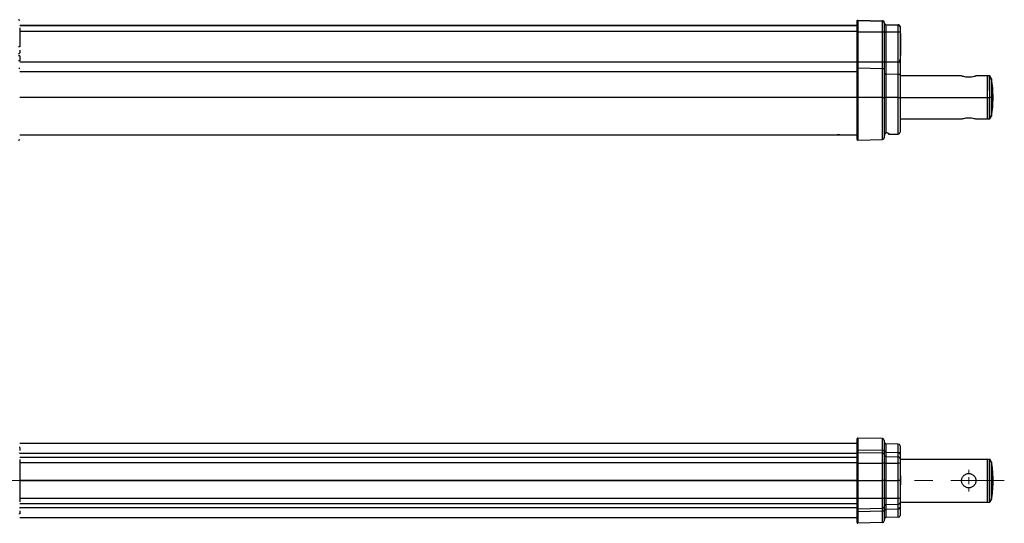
# Model space of a CAD drawing. Header units: millimetres. Extents: x 5 to 597, y 5 to 415.
# Tile 114 of 131: x 331 to 468, y 254 to 325. Entities that reach past the tile are written whole.
import ezdxf

# ---------------------------------------------------------------- set-up
doc = ezdxf.new("R2010")
doc.units = ezdxf.units.MM
doc.linetypes.add('CENTERX2', pattern=[20.32, 12.7, -2.54, 2.54, -2.54])

# ---------------------------------------------------------------- blocks, each defined once
blk = doc.blocks.new('SW_CENTERMARKSYMBOL_6')
at = {"color": 0, "linetype": 'Continuous', "lineweight": 18}
for p, q in [((0, 1), (0, 1.5)), ((-1, 0), (-1.5, 0)), ((0, 0), (-0.5, 0)), ((0, 0), (0, 0.5)), ((0, 0), (0, -0.5)), ((0, 0), (0.5, 0)), ((1, 0), (1.5, 0)), ((0, -1), (0, -1.5))]:
    blk.add_line(p, q, dxfattribs=at)

msp = doc.modelspace()

# ---------------------------------------------------------------- linework, layer by layer
at = {"color": 7, "linetype": 'Continuous', "lineweight": 25}
for p, q in [((447.8896, 323.9256), (330.8896, 323.9256)), ((330.8896, 323.6052), (330.8896, 320.9421)), ((447.8896, 324.4959), (447.8896, 324.5598)), ((447.8896, 323.042), (447.8896, 324.4959)), ((447.9896, 324.6598), (447.9896, 324.5959)), ((447.9922, 324.6598), (447.9922, 324.5959)), ((447.9922, 324.6598), (451.4558, 324.5691)), ((447.9922, 324.5959), (447.9922, 323.042)), ((447.9922, 324.5959), (451.4558, 324.5052)), ((451.4558, 324.5052), (451.4558, 324.5691)), ((451.4558, 323.042), (451.4558, 324.5052)), ((451.6896, 324.3291), (451.6896, 324.2654)), ((451.6896, 324.2654), (451.6896, 323.042)), ((451.9233, 324.0566), (451.9233, 323.9931)), ((451.9233, 324.0566), (453.6461, 324.0115)), ((451.9233, 323.9931), (451.9233, 323.042)), ((451.9233, 323.9931), (453.6461, 323.948)), ((453.6461, 323.948), (453.6461, 324.0115)), ((453.6461, 323.042), (453.6461, 323.948)), ((453.8896, 323.7615), (453.8896, 323.6982)), ((453.8896, 323.6982), (453.8896, 323.042)), ((453.9496, 323.5644), (453.8896, 323.5644)), ((453.9496, 323.3853), (453.8896, 323.3853)), ((453.9496, 323.4203), (453.9496, 323.5644)), ((447.9896, 323.042), (447.8896, 323.042)), ((447.8896, 318.846), (447.8896, 323.042)), ((447.9896, 323.042), (447.9896, 318.846)), ((447.9922, 323.042), (447.9896, 323.042)), ((447.9922, 323.042), (447.9922, 318.846)), ((447.9922, 323.042), (451.4558, 323.042)), ((451.4558, 318.846), (451.4558, 323.042)), ((451.4558, 323.042), (451.6896, 323.042)), ((451.6896, 323.042), (451.6896, 318.846)), ((451.6896, 323.042), (451.9233, 323.042)), ((451.9233, 323.042), (451.9233, 318.846)), ((451.9233, 323.042), (453.6461, 323.042)), ((453.6461, 318.846), (453.6461, 323.042)), ((453.6461, 323.042), (453.8896, 323.042)), ((453.9496, 323.1192), (453.8896, 323.1192)), ((453.8896, 323.042), (453.8896, 319.2359)), ((453.9496, 322.8571), (453.8896, 322.8571)), ((453.9496, 322.816), (453.8896, 322.816)), ((453.9496, 322.676), (453.8896, 322.676)), ((453.9496, 322.637), (453.8896, 322.637)), ((453.9496, 322.1486), (453.8896, 322.1486)), ((453.9496, 322.816), (453.9496, 322.8221)), ((453.9496, 322.816), (453.9496, 322.676)), ((453.9496, 322.637), (453.9496, 322.1486)), ((453.9496, 322.1486), (453.9496, 320.7435)), ((330.8896, 320.9421), (330.7323, 320.9421)), ((453.9496, 320.7435), (453.8896, 320.7435)), ((453.9496, 320.7435), (453.9496, 320.255)), ((330.8896, 319.6599), (330.7323, 319.6599)), ((330.8896, 320.484), (330.8896, 320.4689)), ((330.8896, 320.4689), (330.8896, 320.1213)), ((330.8896, 320.1213), (330.8896, 320.1197)), ((330.8896, 319.6599), (330.8896, 318.986)), ((453.8854, 319.1617), (453.8896, 319.2359)), ((453.9496, 320.255), (453.8896, 320.255)), ((453.9496, 320.216), (453.8896, 320.216)), ((453.9496, 320.076), (453.8896, 320.076)), ((453.9496, 319.746), (453.8896, 319.746)), ((453.8896, 319.239), (453.8896, 318.926)), ((453.9496, 320.255), (453.9496, 320.216)), ((453.9496, 320.216), (453.9496, 320.076)), ((453.9496, 320.076), (453.9496, 319.746)), ((330.8896, 318.986), (330.7323, 318.986)), ((447.9896, 318.846), (447.8896, 318.846)), ((447.8896, 317.9153), (447.8896, 318.846)), ((447.8896, 313.866), (447.8896, 317.9153)), ((447.9922, 318.846), (447.9896, 318.846)), ((447.9896, 317.9845), (447.9896, 318.846)), ((447.9922, 318.846), (447.9922, 317.9845)), ((447.9922, 318.846), (451.4558, 318.846)), ((447.9922, 317.9845), (447.9922, 313.866)), ((447.9922, 317.9845), (451.4558, 317.9218)), ((451.4558, 317.9218), (451.4558, 318.846)), ((451.4558, 318.846), (451.6896, 318.846)), ((451.4558, 313.866), (451.4558, 317.9218)), ((451.6896, 318.846), (451.6896, 317.7558)), ((451.6896, 318.846), (451.9233, 318.846)), ((451.9233, 318.846), (451.9233, 317.1597)), ((451.9233, 318.846), (453.6461, 318.846)), ((453.6461, 317.1309), (453.6461, 318.846)), ((453.6461, 318.846), (453.8767, 318.846)), ((453.8896, 318.926), (453.8896, 318.6388)), ((453.8896, 318.6388), (453.8896, 316.9711)), ((451.6896, 317.7558), (451.6896, 313.866)), ((451.9233, 317.1597), (451.9233, 313.866)), ((451.9233, 317.1597), (453.6461, 317.1309)), ((453.6461, 313.866), (453.6461, 317.1309)), ((453.8896, 316.9711), (453.8896, 313.866)), ((462.4896, 316.866), (453.8896, 316.866)), ((466.0896, 316.866), (464.4896, 316.866)), ((466.4586, 316.866), (466.089, 316.866)), ((466.0896, 313.866), (466.0896, 316.866)), ((466.6896, 316.466), (466.4586, 316.866)), ((466.4586, 313.866), (466.4586, 316.866)), ((466.6896, 316.466), (466.6896, 313.866)), ((466.1111, 316.066), (466.0896, 316.066)), ((466.104, 315.5256), (466.0896, 315.5256)), ((447.8896, 313.866), (447.9922, 313.866)), ((447.8896, 308.0116), (447.8896, 313.866)), ((451.4558, 313.866), (447.9922, 313.866)), ((451.4558, 313.866), (451.6896, 313.866)), ((451.6896, 313.866), (451.6896, 308.2422)), ((451.9233, 313.866), (451.6896, 313.866)), ((451.9233, 313.866), (451.9233, 308.9084)), ((453.6461, 313.866), (451.9233, 313.866)), ((453.6461, 313.866), (453.8896, 313.866)), ((453.8896, 313.866), (453.8896, 309.0096)), ((466.0896, 313.866), (466.4586, 313.866)), ((466.0896, 310.866), (466.0896, 313.866)), ((466.4586, 310.866), (466.4586, 313.866)), ((466.6896, 313.866), (466.4586, 313.866)), ((466.6896, 313.866), (466.6896, 311.266)), ((466.7795, 313.866), (466.6896, 313.866)), ((466.7824, 314.0222), (466.7881, 314.1293)), ((466.8896, 313.866), (466.8548, 313.866)), ((466.104, 312.2065), (466.0896, 312.2065)), ((466.0896, 311.666), (466.1111, 311.666)), ((466.4586, 310.866), (466.6896, 311.266)), ((453.8896, 310.866), (462.4896, 310.866)), ((464.4896, 310.866), (466.0896, 310.866)), ((466.089, 310.866), (466.4586, 310.866)), ((330.8896, 308.666), (445.0896, 308.666)), ((445.4896, 308.666), (447.8896, 308.666)), ((451.7519, 308.636), (451.7519, 308.8269)), ((452.2896, 308.8661), (452.2896, 308.7241)), ((452.2896, 308.7241), (453.6461, 308.7597)), ((447.9922, 307.9116), (451.4558, 308.0023)), ((447.8896, 265.559), (330.8896, 265.559)), ((447.8896, 264.5873), (447.8896, 266.2135)), ((447.9922, 266.3135), (447.9922, 264.6595)), ((451.4558, 266.2228), (447.9922, 266.3135)), ((451.4558, 264.594), (451.4558, 266.2228)), ((451.6896, 265.9829), (451.6896, 264.4207)), ((451.9233, 265.5105), (451.9233, 264.32)), ((453.6461, 265.4654), (451.9233, 265.5105)), ((330.8896, 264.1708), (330.8772, 264.2287)), ((330.8896, 264.9665), (330.8896, 264.7982)), ((330.8896, 264.7632), (330.8896, 264.5906)), ((447.8896, 264.2135), (447.8896, 264.5873)), ((447.8896, 262.7971), (447.8896, 264.2135)), ((447.9896, 264.3135), (447.9896, 264.6595)), ((447.9922, 264.6595), (447.9922, 264.3135)), ((447.9922, 264.6595), (451.4558, 264.594)), ((447.9922, 264.3135), (447.9922, 262.7997)), ((447.9922, 264.3135), (451.4558, 264.2228)), ((451.4558, 264.2228), (451.4558, 264.594)), ((451.4558, 262.7974), (451.4558, 264.2228)), ((451.6896, 264.4207), (451.6896, 263.9829)), ((451.9233, 264.32), (451.9233, 263.7105)), ((451.9233, 264.32), (453.6461, 264.2853)), ((453.6461, 264.2853), (453.6461, 265.4654)), ((453.6461, 263.6654), (453.6461, 264.2853)), ((453.8896, 265.2155), (453.8896, 264.0932)), ((447.8896, 263.609), (330.8896, 263.609)), ((330.8896, 263.2956), (330.8896, 257.4225)), ((447.8896, 260.359), (447.8896, 262.7971)), ((447.9896, 262.7997), (447.9896, 260.359)), ((447.9922, 262.7997), (447.9896, 262.7997)), ((447.9922, 262.7997), (447.9922, 260.359)), ((447.9922, 262.7997), (451.4558, 262.7974)), ((451.4558, 260.359), (451.4558, 262.7974)), ((451.6896, 263.9829), (451.6896, 262.7911)), ((451.6896, 262.7911), (451.6896, 260.359)), ((451.9233, 263.7105), (451.9233, 262.784)), ((451.9233, 263.7105), (453.6461, 263.6654)), ((451.9233, 262.784), (451.9233, 260.359)), ((451.9233, 262.784), (453.6461, 262.7828)), ((453.6461, 262.7828), (453.6461, 263.6654)), ((453.6461, 260.359), (453.6461, 262.7828)), ((453.8896, 264.0932), (453.8896, 263.4228)), ((453.8896, 263.4228), (453.8896, 263.4155)), ((453.8896, 263.4155), (453.8896, 262.7762)), ((453.8896, 263.359), (466.0896, 263.359)), ((453.9496, 263.0419), (453.8896, 263.0419)), ((453.9496, 263.0374), (453.8896, 263.0374)), ((453.9496, 262.88), (453.8896, 262.88)), ((453.8896, 262.7762), (453.8896, 260.359)), ((466.0896, 263.359), (466.4586, 263.359)), ((466.0896, 257.359), (466.0896, 263.359)), ((466.4586, 257.359), (466.4586, 263.359)), ((466.6896, 262.959), (466.4586, 263.359)), ((466.6896, 262.959), (466.6896, 257.759)), ((453.9496, 262.7293), (453.8896, 262.7293)), ((453.9496, 262.6425), (453.8896, 262.6425)), ((453.9496, 262.547), (453.8896, 262.547)), ((453.9496, 262.3243), (453.8896, 262.3243)), ((453.9496, 262.0956), (453.8896, 262.0956)), ((453.9496, 262.0261), (453.8896, 262.0261)), ((453.9496, 261.8251), (453.8896, 261.8251)), ((453.9496, 261.6875), (453.8896, 261.6875)), ((453.9496, 261.6007), (453.8896, 261.6007)), ((453.9496, 261.5052), (453.8896, 261.5052)), ((453.9496, 262.6425), (453.9496, 262.7293)), ((453.9496, 261.6007), (453.9496, 261.6875)), ((466.104, 262.5304), (466.0896, 262.5304)), ((466.104, 260.8353), (466.104, 262.5304)), ((466.7817, 262.2659), (466.7826, 262.2559)), ((447.8896, 257.921), (447.8896, 260.359)), ((447.9896, 260.359), (447.9896, 257.9184)), ((447.9922, 260.359), (447.9922, 257.9184)), ((447.9922, 260.359), (451.4558, 260.359)), ((451.4558, 257.9207), (451.4558, 260.359)), ((451.6896, 260.359), (451.6896, 257.927)), ((451.9233, 260.359), (451.9233, 257.9341)), ((451.9233, 260.359), (453.6461, 260.359)), ((453.6461, 257.9353), (453.6461, 260.359)), ((453.9496, 261.2798), (453.8896, 261.2798)), ((453.9496, 261.1282), (453.8896, 261.1282)), ((453.9496, 261.0538), (453.8896, 261.0538)), ((453.9496, 260.759), (453.8896, 260.759)), ((453.8896, 260.359), (453.8896, 257.9419)), ((453.9496, 261.1472), (453.9496, 261.1445)), ((453.9496, 261.0376), (453.9496, 260.759)), ((453.9496, 260.759), (453.9496, 259.959)), ((466.104, 260.8353), (466.1083, 260.8268)), ((453.9496, 259.959), (453.8896, 259.959)), ((453.9496, 259.7593), (453.8896, 259.7593)), ((453.9496, 259.5296), (453.8896, 259.5296)), ((453.9496, 259.2938), (453.8896, 259.2938)), ((453.9496, 259.2222), (453.8896, 259.2222)), ((453.9496, 259.1953), (453.8896, 259.1953)), ((453.9496, 259.0003), (453.8896, 259.0003)), ((453.9496, 258.8754), (453.8896, 258.8754)), ((453.9496, 258.8193), (453.8896, 258.8193)), ((453.9496, 258.8103), (453.8896, 258.8103)), ((453.9496, 258.7387), (453.8896, 258.7387)), ((453.9496, 259.959), (453.9496, 259.7943)), ((466.1083, 259.8913), (466.104, 259.8828)), ((466.104, 258.1877), (466.104, 259.8828)), ((447.8896, 256.5046), (447.8896, 257.921)), ((447.9896, 257.9184), (447.9922, 257.9184)), ((447.9922, 257.9184), (451.4558, 257.9207)), ((447.9922, 257.9184), (447.9922, 256.4046)), ((451.4558, 256.4953), (451.4558, 257.9207)), ((451.6896, 257.927), (451.6896, 256.7352)), ((451.9233, 257.9341), (453.6461, 257.9353)), ((451.9233, 257.9341), (451.9233, 257.0076)), ((453.6461, 257.0527), (453.6461, 257.9353)), ((453.9496, 258.5062), (453.8896, 258.5062)), ((453.9496, 258.35), (453.8896, 258.35)), ((453.9496, 258.2732), (453.8896, 258.2732)), ((453.9496, 258.1747), (453.8896, 258.1747)), ((453.9496, 258.0852), (453.8896, 258.0852)), ((453.9496, 258.0135), (453.8896, 258.0135)), ((453.9496, 258.0046), (453.8896, 258.0046)), ((453.8896, 257.9419), (453.8896, 257.3026)), ((453.9496, 257.8039), (453.8896, 257.8039)), ((453.9496, 257.5749), (453.8896, 257.5749)), ((453.8896, 257.359), (466.0896, 257.359)), ((453.8896, 257.3026), (453.8896, 257.2953)), ((453.8896, 257.2953), (453.8896, 256.6249)), ((453.9496, 258.0852), (453.9496, 258.1747)), ((466.104, 258.1877), (466.0896, 258.1877)), ((466.0896, 257.359), (466.4586, 257.359)), ((466.6896, 257.759), (466.4586, 257.359)), ((330.8896, 256.5473), (330.8782, 256.4897)), ((447.8896, 257.109), (330.8896, 257.109)), ((330.8896, 256.1275), (330.8896, 255.9548)), ((330.8896, 255.9198), (330.8896, 255.7558)), ((447.8896, 256.1308), (447.8896, 256.5046)), ((447.8896, 254.5046), (447.8896, 256.1308)), ((447.9896, 256.0586), (447.9896, 256.4046)), ((447.9922, 256.4046), (451.4558, 256.4953)), ((447.9922, 256.4046), (447.9922, 256.0586)), ((447.9922, 256.0586), (451.4558, 256.1241)), ((447.9922, 256.0586), (447.9922, 254.4046)), ((451.4558, 256.1241), (451.4558, 256.4953)), ((451.4558, 254.4953), (451.4558, 256.1241)), ((451.6896, 256.7352), (451.6896, 256.2974)), ((451.6896, 256.2974), (451.6896, 254.7352)), ((451.9233, 257.0076), (453.6461, 257.0527)), ((451.9233, 257.0076), (451.9233, 256.3981)), ((451.9233, 256.3981), (453.6461, 256.4327)), ((451.9233, 256.3981), (451.9233, 255.2076)), ((453.6461, 256.4327), (453.6461, 257.0527)), ((453.6461, 255.2527), (453.6461, 256.4327)), ((453.8896, 256.6249), (453.8896, 255.5026)), ((447.8896, 255.159), (330.8896, 255.159)), ((453.6461, 255.2527), (451.9233, 255.2076)), ((451.4558, 254.4953), (447.9922, 254.4046))]:
    msp.add_line(p, q, dxfattribs=at)
at = {"color": 8, "linetype": 'Continuous', "lineweight": 25}
for p, q in [((447.8896, 323.9251), (330.8896, 323.9251)), ((447.8896, 323.8613), (330.8896, 323.8613)), ((447.8896, 323.0616), (330.8896, 323.0616)), ((447.8896, 318.7933), (330.8896, 318.7933)), ((447.8896, 317.4246), (330.8896, 317.4246)), ((447.8896, 313.866), (330.8896, 313.866)), ((447.9922, 313.866), (447.9922, 307.9116)), ((451.4558, 308.0023), (451.4558, 313.866)), ((453.6461, 308.7597), (453.6461, 313.866)), ((453.8896, 313.866), (466.0896, 313.866)), ((447.8896, 264.1507), (330.8896, 264.1507)), ((447.8896, 262.83), (330.8896, 262.83)), ((447.8896, 260.3957), (330.8896, 260.3957)), ((447.8896, 260.3224), (330.8896, 260.3224)), ((447.8896, 257.8881), (330.8896, 257.8881)), ((453.8896, 257.2953), (453.8895, 257.298)), ((447.8896, 256.5674), (330.8896, 256.5674))]:
    msp.add_line(p, q, dxfattribs=at)
at = {"color": 7, "linetype": 'CENTERX2', "lineweight": 18}
for p, q in [((285.1896, 260.359), (331.1923, 260.359)), ((339.0896, 260.359), (468.4586, 260.359))]:
    msp.add_line(p, q, dxfattribs=at)
at = {"color": 8, "linetype": 'Continuous', "lineweight": 25, "flags": 128}
for points in [[(453.8767, 318.846), (453.8814, 318.848), (453.8808, 318.8499), (453.8786, 318.8507)], [(466.7878, 314.1284), (466.7887, 314.1323), (466.789, 314.146)], [(330.8896, 264.9665), (330.8866, 264.9748), (330.8777, 264.9828), (330.8633, 264.9902), (330.844, 264.9967), (330.8203, 265.002), (330.8097, 265.0038)], [(330.8896, 255.7558), (330.8866, 255.7439), (330.8777, 255.7325), (330.8633, 255.7219), (330.8439, 255.7126), (330.8202, 255.7049), (330.7934, 255.6991)]]:
    msp.add_lwpolyline(points, dxfattribs=at)
at = {"color": 7, "linetype": 'Continuous', "lineweight": 25, "flags": 128}
for points in [[(451.6896, 317.3131), (451.694, 317.2837), (451.7072, 317.2553), (451.7287, 317.2291), (451.7576, 317.2061), (451.793, 317.187), (451.8334, 317.1725), (451.8774, 317.1634), (451.9233, 317.1597)], [(453.6461, 317.1309), (453.6939, 317.1271), (453.7397, 317.1175), (453.7818, 317.1025), (453.8186, 317.0826), (453.8488, 317.0586), (453.8711, 317.0313), (453.8849, 317.0018), (453.8896, 316.9711)], [(452.0896, 308.913), (451.9964, 308.9104), (451.9233, 308.9084)]]:
    msp.add_lwpolyline(points, dxfattribs=at)
at = {"color": 7, "linetype": 'Continuous', "lineweight": 25}
for centre, radius, start, end in [((330.7296, 324.5672), 0.16, 0, 89), ((447.9895, 324.4959), 0.1, 89.990183, 179.99018), ((447.9896, 324.4959), 0.1, 88.500514, 90), ((451.4496, 324.2653), 0.24, 0.009476, 88.510155), ((451.9295, 324.233), 0.24, 180.009476, 268.510155), ((453.6396, 323.6982), 0.25, 0.009476, 88.510155), ((330.7296, 320.1213), 0.16, 270.989956, 359.990409), ((330.7296, 320.1197), 0.16, 270.989956, 359.990409), ((330.7957, 317.6646), 0.2686, 69.560457, 95.072102), ((447.9765, 317.8965), 0.089, 81.572901, 167.767303), ((447.9896, 317.84), 0.1446, 88.962441, 90.000037), ((451.4828, 317.7122), 0.2113, 11.923271, 97.326466), ((449.8896, 313.866), 17, 0, 8.797411), ((449.8896, 313.866), 17, 351.202589, 0), ((451.4496, 308.2422), 0.24, 271.5, 0), ((451.9296, 308.4746), 0.24, 137.737536, 180), ((453.6396, 309.0096), 0.25, 271.5, 0), ((330.7296, 308.0653), 0.16, 270.389886, 0), ((447.9896, 308.0116), 0.1, 180, 271.5), ((447.9896, 266.2135), 0.1, 88.5, 180), ((451.4496, 265.9829), 0.24, 0, 88.5), ((451.9296, 265.7505), 0.24, 180, 268.5), ((447.9776, 264.5707), 0.0896, 82.327842, 169.347464), ((447.9896, 264.2135), 0.1, 90, 180), ((447.9896, 264.5211), 0.1384, 88.916602, 90.000035), ((447.9896, 264.2135), 0.1, 88.5, 90), ((451.48, 264.3823), 0.213, 10.372212, 96.522655), ((451.4496, 263.9829), 0.24, 0, 88.5), ((451.9035, 264.5353), 0.2162, 188.186546, 275.245422), ((453.6396, 265.2155), 0.25, 0, 88.5), ((453.6667, 264.0611), 0.2252, 8.186546, 95.245422), ((447.9646, 261.8427), 0.9573, 88.504613, 94.494359), ((451.5132, 260.5809), 2.2172, 85.438443, 91.483063), ((451.9296, 263.9505), 0.24, 180, 268.5), ((451.8659, 265.0004), 2.2172, 265.438443, 271.483063), ((453.6396, 263.4155), 0.25, 0, 88.5), ((453.7059, 260.474), 2.3096, 85.438443, 91.483063), ((449.8896, 260.359), 17, 6.521927, 8.797411), ((449.8896, 260.359), 17, 0, 3.664002), ((449.8896, 260.359), 17, 356.335998, 0), ((447.9646, 258.8754), 0.9573, 265.505641, 271.495387), ((451.5132, 260.1372), 2.2172, 268.516937, 274.561557), ((451.8659, 255.7177), 2.2172, 88.516937, 94.561557), ((453.7059, 260.2441), 2.3096, 268.516937, 274.561557), ((453.6396, 257.3026), 0.25, 271.5, 0), ((449.8896, 260.359), 17, 351.202589, 353.478073), ((447.9896, 256.5046), 0.1, 180, 270), ((447.9776, 256.1474), 0.0896, 190.652536, 277.672158), ((447.9896, 256.5046), 0.1, 270, 271.5), ((447.9896, 256.197), 0.1384, 269.999965, 271.083398), ((451.4496, 256.7352), 0.24, 271.5, 0), ((451.48, 256.3358), 0.213, 263.477345, 349.627788), ((451.9296, 256.7676), 0.24, 91.5, 180), ((451.9035, 256.1828), 0.2162, 84.754578, 171.813454), ((453.6667, 256.657), 0.2252, 264.754578, 351.813454), ((447.9896, 254.5046), 0.1, 180, 271.5), ((451.4496, 254.7352), 0.24, 271.5, 0), ((451.9296, 254.9676), 0.24, 91.5, 180), ((453.6396, 255.5026), 0.25, 271.5, 0)]:
    msp.add_arc(centre, radius, start, end, dxfattribs=at)
for points, knots in [([(447.8896, 324.5598), (447.8896, 324.5716), (447.8917, 324.5843), (447.9014, 324.6089), (447.9091, 324.6208), (447.9286, 324.6403), (447.9404, 324.6479), (447.9651, 324.6577), (447.9778, 324.6598), (447.9896, 324.6598)], [0, 0, 0, 0, 0.25, 0.25, 0.5, 0.5, 0.75, 0.75, 1, 1, 1, 1]), ([(451.6896, 324.3291), (451.6896, 324.357), (451.6845, 324.387), (451.6619, 324.4453), (451.6442, 324.4733), (451.5988, 324.5199), (451.5712, 324.5383), (451.5136, 324.5625), (451.4837, 324.5683), (451.4558, 324.5691)], [0, 0, 0, 0, 0.25, 0.25, 0.5, 0.5, 0.75, 0.75, 1, 1, 1, 1]), ([(451.9233, 324.0566), (451.8954, 324.0574), (451.8655, 324.0632), (451.8079, 324.0874), (451.7803, 324.1058), (451.7349, 324.1524), (451.7172, 324.1804), (451.6946, 324.2387), (451.6896, 324.2687), (451.6896, 324.2966)], [0, 0, 0, 0, 0.25, 0.25, 0.5, 0.5, 0.75, 0.75, 1, 1, 1, 1]), ([(453.8896, 323.7615), (453.8896, 323.7906), (453.8843, 323.8219), (453.8607, 323.8826), (453.8423, 323.9117), (453.795, 323.9603), (453.7663, 323.9795), (453.7063, 324.0047), (453.6752, 324.0107), (453.6461, 324.0115)], [0, 0, 0, 0, 0.25, 0.25, 0.5, 0.5, 0.75, 0.75, 1, 1, 1, 1]), ([(453.9496, 323.1192), (453.9496, 323.1524), (453.9496, 323.1857), (453.9496, 323.2497), (453.9496, 323.2809), (453.9496, 323.3201), (453.9496, 323.3318), (453.9496, 323.3514), (453.9496, 323.3594), (453.9496, 323.3724), (453.9496, 323.3773), (453.9496, 323.3838), (453.9496, 323.3847), (453.9496, 323.3853)], [0, 0, 0, 0, 0.25, 0.25, 0.5, 0.5, 0.625, 0.625, 0.75, 0.75, 0.875, 0.875, 1, 1, 1, 1]), ([(453.9496, 322.8571), (453.9496, 322.8575), (453.9496, 322.8583), (453.9496, 322.8642), (453.9496, 322.8688), (453.9496, 322.888), (453.9496, 322.9085), (453.9496, 322.9594), (453.9496, 322.9899), (453.9496, 323.0375), (453.9496, 323.0537), (453.9496, 323.0864), (453.9496, 323.1028), (453.9496, 323.1192)], [0, 0, 0, 0, 0.125, 0.125, 0.25, 0.25, 0.5, 0.5, 0.75, 0.75, 0.875, 0.875, 1, 1, 1, 1]), ([(453.8784, 318.8508), (453.8794, 318.906), (453.8816, 319.0183), (453.8861, 319.1311), (453.8884, 319.1884)], [0, 0, 0, 0, 0.49168348, 1, 1, 1, 1]), ([(453.8896, 318.6388), (453.8894, 318.6487), (453.8892, 318.6682), (453.8875, 318.6979), (453.8853, 318.7274), (453.8828, 318.757), (453.8804, 318.7865), (453.8783, 318.8162), (453.8772, 318.8361), (453.8767, 318.846)], [0, 0, 0, 0, 0.15232887, 0.30051923, 0.44511704, 0.58671399, 0.72594323, 0.86347325, 1, 1, 1, 1]), ([(464.4896, 316.866), (464.4857, 316.8648), (464.4781, 316.8622), (464.3986, 316.8364), (464.2151, 316.7819), (463.9388, 316.7254), (463.6874, 316.6992), (463.4898, 316.6921), (463.2919, 316.6992), (463.0404, 316.7253), (462.7641, 316.7819), (462.5805, 316.8364), (462.501, 316.8622), (462.4933, 316.8648), (462.4896, 316.866)], [0, 0, 0, 0, 0.06267771, 0.12522146, 0.25001053, 0.37480387, 0.4372576, 0.50003585, 0.56248541, 0.62528472, 0.74998848, 0.87462971, 0.93741352, 1, 1, 1, 1]), ([(466.1157, 316.866), (466.1157, 316.866), (466.1159, 316.8797), (466.1154, 316.8316), (466.1146, 316.7344), (466.1135, 316.6071), (466.1124, 316.4906), (466.1112, 316.3526), (466.109, 316.0936), (466.1058, 315.733), (466.1017, 315.2643), (466.0994, 314.9897), (466.0981, 314.8481)], [0, 0, 0, 0, 0.00000062, 0.1339533, 0.27072541, 0.34023284, 0.41044704, 0.48136804, 0.55299585, 0.76147082, 0.87703419, 1, 1, 1, 1]), ([(466.0896, 313.866), (466.0911, 313.6847), (466.0946, 313.2901), (466.1, 312.6696), (466.1051, 312.0814), (466.1095, 311.5756), (466.1129, 311.1903), (466.1153, 310.9192), (466.1156, 310.884), (466.1157, 310.866)], [0, 0, 0, 0, 0.11552548, 0.25146357, 0.40973301, 0.54331064, 0.68819474, 0.84173501, 1, 1, 1, 1]), ([(466.7795, 313.866), (466.7801, 313.9237), (466.781, 314.0269), (466.7865, 314.1096), (466.789, 314.146)], [0, 0, 0, 0, 0.558877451, 1, 1, 1, 1]), ([(466.789, 313.5861), (466.786, 313.6334), (466.7806, 313.7179), (466.7799, 313.8207), (466.7795, 313.866)], [0, 0, 0, 0, 0.55950741, 1, 1, 1, 1]), ([(466.789, 314.146), (466.7917, 314.1754), (466.7973, 314.2341), (466.808, 314.2821), (466.8194, 314.2943), (466.8307, 314.2674), (466.8407, 314.2042), (466.8486, 314.1103), (466.8538, 313.994), (466.8545, 313.9087), (466.8548, 313.866)], [0, 0, 0, 0, 0.12487265, 0.24981361, 0.37481205, 0.49984856, 0.624904, 0.74995847, 0.87499475, 1, 1, 1, 1]), ([(466.8548, 313.866), (466.8545, 313.8234), (466.8538, 313.7383), (466.8486, 313.6219), (466.8407, 313.5278), (466.8307, 313.4647), (466.8194, 313.4378), (466.808, 313.45), (466.7973, 313.4979), (466.7917, 313.5567), (466.789, 313.5861)], [0, 0, 0, 0, 0.12485118, 0.24964533, 0.37540302, 0.50027606, 0.62517916, 0.75011412, 0.87506134, 1, 1, 1, 1]), ([(462.4896, 310.866), (462.4933, 310.8673), (462.501, 310.8699), (462.5805, 310.8957), (462.7642, 310.9502), (463.0404, 311.0067), (463.2916, 311.0329), (463.4895, 311.04), (463.6872, 311.0329), (463.9389, 311.0067), (464.2153, 310.9501), (464.3987, 310.8957), (464.4781, 310.8699), (464.4857, 310.8673), (464.4896, 310.866)], [0, 0, 0, 0, 0.06259102, 0.12538543, 0.25009684, 0.37470116, 0.43743458, 0.49984564, 0.56266092, 0.62523693, 0.75016623, 0.87484924, 0.93727299, 1, 1, 1, 1]), ([(445.4896, 308.666), (445.4894, 308.6661), (445.4889, 308.6661), (445.4852, 308.6663), (445.4785, 308.6665), (445.4676, 308.6669), (445.452, 308.6674), (445.4195, 308.6683), (445.3645, 308.6694), (445.2897, 308.6701), (445.2149, 308.6694), (445.1554, 308.6682), (445.1185, 308.6671), (445.1004, 308.6665), (445.0911, 308.6661), (445.09, 308.6661), (445.0896, 308.666)], [0, 0, 0, 0, 0.032293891, 0.0683774, 0.108249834, 0.151910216, 0.199357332, 0.250589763, 0.392094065, 0.499855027, 0.607727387, 0.749200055, 0.824727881, 0.891710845, 0.950137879, 1, 1, 1, 1]), ([(445.0896, 308.666), (445.0898, 308.6661), (445.0902, 308.6661), (445.0939, 308.6663), (445.1007, 308.6665), (445.1115, 308.6669), (445.1272, 308.6674), (445.1597, 308.6683), (445.2148, 308.6694), (445.2895, 308.6701), (445.3643, 308.6694), (445.4237, 308.6682), (445.4607, 308.6671), (445.4787, 308.6665), (445.488, 308.6661), (445.4891, 308.6661), (445.4896, 308.666)], [0, 0, 0, 0, 0.03230183, 0.06840884, 0.10832034, 0.15203534, 0.1995526, 0.25087069, 0.39225299, 0.50000818, 0.60785408, 0.74935217, 0.82481349, 0.89174889, 0.95014737, 1, 1, 1, 1]), ([(451.7519, 308.8269), (451.7566, 308.832), (451.7658, 308.842), (451.7809, 308.8553), (451.7966, 308.8671), (451.8127, 308.8772), (451.8335, 308.8882), (451.8596, 308.8984), (451.8912, 308.9063), (451.9126, 308.9077), (451.9233, 308.9084)], [0, 0, 0, 0, 0.105879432, 0.208918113, 0.309146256, 0.406595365, 0.501298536, 0.670180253, 0.836339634, 1, 1, 1, 1]), ([(452.0896, 308.913), (452.0962, 308.9131), (452.1095, 308.9133), (452.1292, 308.913), (452.1485, 308.9122), (452.1733, 308.9103), (452.2026, 308.9067), (452.2328, 308.9006), (452.2577, 308.8931), (452.2757, 308.8846), (452.2874, 308.8755), (452.2888, 308.8693), (452.2896, 308.8661)], [0, 0, 0, 0, 0.06286447, 0.12507614, 0.18730964, 0.25023854, 0.37464698, 0.49991236, 0.624345, 0.74953782, 0.87466135, 1, 1, 1, 1]), ([(453.9496, 262.88), (453.9496, 262.8891), (453.9496, 262.8981), (453.9496, 262.9161), (453.9496, 262.9249), (453.9496, 262.951), (453.9496, 262.9678), (453.9496, 262.998), (453.9496, 263.0103), (453.9496, 263.0236), (453.9496, 263.0273), (453.9496, 263.0333), (453.9496, 263.0354), (453.9496, 263.0374)], [0, 0, 0, 0, 0.125, 0.125, 0.25, 0.25, 0.5, 0.5, 0.75, 0.75, 0.875, 0.875, 1, 1, 1, 1]), ([(453.9496, 262.7293), (453.9496, 262.738), (453.9496, 262.7471), (453.9496, 262.7689), (453.9496, 262.7811), (453.9496, 262.8074), (453.9496, 262.8216), (453.9496, 262.8505), (453.9496, 262.8653), (453.9496, 262.88)], [0, 0, 0, 0, 0.25, 0.25, 0.5, 0.5, 0.75, 0.75, 1, 1, 1, 1]), ([(466.0981, 263.1937), (466.0994, 263.1377), (466.1017, 263.0289), (466.1044, 262.8333), (466.1063, 262.6634), (466.1076, 262.5319), (466.1088, 262.3961), (466.1105, 262.1689), (466.1125, 261.8279), (466.1144, 261.3534), (466.1155, 260.8597), (466.1159, 260.359), (466.1155, 259.8584), (466.1146, 259.4489), (466.1135, 259.131), (466.1124, 258.898), (466.1112, 258.6737), (466.109, 258.3252), (466.1058, 257.9861), (466.1017, 257.6893), (466.0994, 257.5805), (466.0981, 257.5243)], [0, 0, 0, 0, 0.06147403, 0.11924764, 0.1467623, 0.17334986, 0.19901029, 0.22374356, 0.29493826, 0.36472412, 0.43310105, 0.50006897, 0.56703611, 0.63541278, 0.67016172, 0.705264, 0.74071963, 0.77652861, 0.88075179, 0.93852554, 1, 1, 1, 1]), ([(453.9496, 262.3243), (453.9496, 262.3402), (453.9496, 262.3562), (453.9496, 262.3875), (453.9496, 262.4029), (453.9496, 262.4465), (453.9496, 262.4724), (453.9496, 262.513), (453.9496, 262.527), (453.9496, 262.5396), (453.9496, 262.5425), (453.9496, 262.5463), (453.9496, 262.5468), (453.9496, 262.547)], [0, 0, 0, 0, 0.125, 0.125, 0.25, 0.25, 0.5, 0.5, 0.75, 0.75, 0.875, 0.875, 1, 1, 1, 1]), ([(453.9496, 262.0956), (453.9496, 262.0958), (453.9496, 262.0963), (453.9496, 262.1002), (453.9496, 262.1032), (453.9496, 262.1161), (453.9496, 262.1307), (453.9496, 262.1725), (453.9496, 262.199), (453.9496, 262.2439), (453.9496, 262.2596), (453.9496, 262.2916), (453.9496, 262.308), (453.9496, 262.3243)], [0, 0, 0, 0, 0.125, 0.125, 0.25, 0.25, 0.5, 0.5, 0.75, 0.75, 0.875, 0.875, 1, 1, 1, 1]), ([(453.9496, 261.8251), (453.9496, 261.8402), (453.9496, 261.8553), (453.9496, 261.8848), (453.9496, 261.899), (453.9496, 261.9394), (453.9496, 261.9624), (453.9496, 261.9965), (453.9496, 262.0079), (453.9496, 262.019), (453.9496, 262.0217), (453.9496, 262.0253), (453.9496, 262.0258), (453.9496, 262.0261)], [0, 0, 0, 0, 0.125, 0.125, 0.25, 0.25, 0.5, 0.5, 0.75, 0.75, 0.875, 0.875, 1, 1, 1, 1]), ([(453.9496, 261.6875), (453.9496, 261.6952), (453.9496, 261.703), (453.9496, 261.7215), (453.9496, 261.7321), (453.9496, 261.7556), (453.9496, 261.7688), (453.9496, 261.7964), (453.9496, 261.8108), (453.9496, 261.8251)], [0, 0, 0, 0, 0.25, 0.25, 0.5, 0.5, 0.75, 0.75, 1, 1, 1, 1]), ([(453.9496, 261.2798), (453.9496, 261.2956), (453.9496, 261.3114), (453.9496, 261.3424), (453.9496, 261.3577), (453.9496, 261.4014), (453.9496, 261.4274), (453.9496, 261.4689), (453.9496, 261.4839), (453.9496, 261.4974), (453.9496, 261.5004), (453.9496, 261.5044), (453.9496, 261.505), (453.9496, 261.5052)], [0, 0, 0, 0, 0.125, 0.125, 0.25, 0.25, 0.5, 0.5, 0.75, 0.75, 0.875, 0.875, 1, 1, 1, 1]), ([(466.789, 262.1843), (466.786, 262.2179), (466.7806, 262.2778), (466.7799, 262.2863), (466.7795, 262.29)], [0, 0, 0, 0, 0.559507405, 1, 1, 1, 1]), ([(466.8548, 261.4454), (466.8545, 261.4492), (466.8538, 261.4567), (466.8485, 261.5158), (466.8407, 261.604), (466.8307, 261.7166), (466.8194, 261.8427), (466.808, 261.9706), (466.7973, 262.0914), (466.7917, 262.1533), (466.789, 262.1843)], [0, 0, 0, 0, 0.124970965, 0.250233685, 0.375203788, 0.500167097, 0.625150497, 0.750132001, 0.875088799, 1, 1, 1, 1]), ([(447.8896, 260.359), (447.8896, 260.359), (447.8917, 260.359), (447.9014, 260.359), (447.9091, 260.359), (447.9286, 260.359), (447.9404, 260.359), (447.9651, 260.359), (447.9778, 260.359), (447.9896, 260.359)], [0, 0, 0, 0, 0.25, 0.25, 0.5, 0.5, 0.75, 0.75, 1, 1, 1, 1]), ([(451.6896, 260.359), (451.6896, 260.359), (451.6845, 260.359), (451.6619, 260.359), (451.6442, 260.359), (451.5988, 260.359), (451.5712, 260.359), (451.5136, 260.359), (451.4837, 260.359), (451.4558, 260.359)], [0, 0, 0, 0, 0.25, 0.25, 0.5, 0.5, 0.75, 0.75, 1, 1, 1, 1]), ([(451.9233, 260.359), (451.8954, 260.359), (451.8655, 260.359), (451.8079, 260.359), (451.7803, 260.359), (451.7349, 260.359), (451.7172, 260.359), (451.6946, 260.359), (451.6896, 260.359), (451.6896, 260.359)], [0, 0, 0, 0, 0.25, 0.25, 0.5, 0.5, 0.75, 0.75, 1, 1, 1, 1]), ([(453.8896, 260.359), (453.8896, 260.359), (453.8843, 260.359), (453.8607, 260.359), (453.8423, 260.359), (453.795, 260.359), (453.7663, 260.359), (453.7063, 260.359), (453.6752, 260.359), (453.6461, 260.359)], [0, 0, 0, 0, 0.25, 0.25, 0.5, 0.5, 0.75, 0.75, 1, 1, 1, 1]), ([(453.9496, 261.1282), (453.9496, 261.1388), (453.9496, 261.1497), (453.9496, 261.1734), (453.9496, 261.1859), (453.9496, 261.2118), (453.9496, 261.2252), (453.9496, 261.2523), (453.9496, 261.266), (453.9496, 261.2798)], [0, 0, 0, 0, 0.25, 0.25, 0.5, 0.5, 0.75, 0.75, 1, 1, 1, 1]), ([(453.9496, 261.0538), (453.9496, 261.0542), (453.9496, 261.0548), (453.9496, 261.0596), (453.9496, 261.0635), (453.9496, 261.0749), (453.9496, 261.0826), (453.9496, 261.0974), (453.9496, 261.1028), (453.9496, 261.1148), (453.9496, 261.1215), (453.9496, 261.1282)], [0, 0, 0, 0, 0.25, 0.25, 0.5, 0.5, 0.75, 0.75, 0.875, 0.875, 1, 1, 1, 1]), ([(462.4896, 260.359), (462.4933, 260.4249), (462.501, 260.5569), (462.5805, 260.8086), (462.7642, 261.0846), (463.0404, 261.2692), (463.2916, 261.3459), (463.4895, 261.3656), (463.6872, 261.346), (463.9389, 261.2691), (464.2153, 261.0844), (464.3987, 260.8082), (464.4781, 260.5568), (464.4857, 260.4251), (464.4896, 260.359)], [0, 0, 0, 0, 0.06259102, 0.12538543, 0.25009684, 0.37470116, 0.43743458, 0.49984564, 0.56266092, 0.62523693, 0.75016623, 0.87484924, 0.93727299, 1, 1, 1, 1]), ([(464.4896, 260.359), (464.4857, 260.2931), (464.4781, 260.1613), (464.3986, 259.9096), (464.2151, 259.6335), (463.9388, 259.4489), (463.6874, 259.3722), (463.4898, 259.3525), (463.2919, 259.3722), (463.0404, 259.4488), (462.7641, 259.6335), (462.5805, 259.9096), (462.501, 260.1612), (462.4933, 260.2932), (462.4896, 260.359)], [0, 0, 0, 0, 0.06267771, 0.12522146, 0.25001053, 0.37480387, 0.4372576, 0.50003585, 0.56248541, 0.62528472, 0.74998848, 0.87462971, 0.93741352, 1, 1, 1, 1]), ([(466.1083, 260.8268), (466.1077, 260.7998), (466.107, 260.7704), (466.0909, 260.7468), (466.0896, 260.7447)], [0, 0, 0, 0, 0.913617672, 1, 1, 1, 1]), ([(466.1083, 260.8268), (466.1085, 260.6518), (466.109, 260.3394), (466.1085, 260.0282), (466.1083, 259.8913)], [0, 0, 0, 0, 0.55999995, 1, 1, 1, 1]), ([(453.9496, 259.5296), (453.9496, 259.5461), (453.9496, 259.5625), (453.9496, 259.5948), (453.9496, 259.6107), (453.9496, 259.6557), (453.9496, 259.6824), (453.9496, 259.7243), (453.9496, 259.7387), (453.9496, 259.7516), (453.9496, 259.7546), (453.9496, 259.7586), (453.9496, 259.7591), (453.9496, 259.7593)], [0, 0, 0, 0, 0.125, 0.125, 0.25, 0.25, 0.5, 0.5, 0.75, 0.75, 0.875, 0.875, 1, 1, 1, 1]), ([(453.9496, 259.2938), (453.9496, 259.294), (453.9496, 259.2945), (453.9496, 259.2985), (453.9496, 259.3017), (453.9496, 259.3149), (453.9496, 259.33), (453.9496, 259.3731), (453.9496, 259.4005), (453.9496, 259.4467), (453.9496, 259.4629), (453.9496, 259.496), (453.9496, 259.5128), (453.9496, 259.5296)], [0, 0, 0, 0, 0.125, 0.125, 0.25, 0.25, 0.5, 0.5, 0.75, 0.75, 0.875, 0.875, 1, 1, 1, 1]), ([(453.9496, 259.0003), (453.9496, 259.0228), (453.9496, 259.0453), (453.9496, 259.0891), (453.9496, 259.1105), (453.9496, 259.1491), (453.9496, 259.1653), (453.9496, 259.1861), (453.9496, 259.1913), (453.9496, 259.1953)], [0, 0, 0, 0, 0.25, 0.25, 0.5, 0.5, 0.75, 0.75, 1, 1, 1, 1]), ([(453.9496, 258.8754), (453.9496, 258.8844), (453.9496, 258.8938), (453.9496, 258.914), (453.9496, 258.9245), (453.9496, 258.9562), (453.9496, 258.9783), (453.9496, 259.0003)], [0, 0, 0, 0, 0.25, 0.25, 0.5, 0.5, 1, 1, 1, 1]), ([(453.9496, 258.8193), (453.9496, 258.8197), (453.9496, 258.8205), (453.9496, 258.8253), (453.9496, 258.829), (453.9496, 258.8388), (453.9496, 258.8448), (453.9496, 258.8587), (453.9496, 258.8668), (453.9496, 258.8754)], [0, 0, 0, 0, 0.25, 0.25, 0.5, 0.5, 0.75, 0.75, 1, 1, 1, 1]), ([(453.9496, 258.5062), (453.9496, 258.5225), (453.9496, 258.5388), (453.9496, 258.5709), (453.9496, 258.5866), (453.9496, 258.6316), (453.9496, 258.6585), (453.9496, 258.7013), (453.9496, 258.7167), (453.9496, 258.7306), (453.9496, 258.7337), (453.9496, 258.7379), (453.9496, 258.7384), (453.9496, 258.7387)], [0, 0, 0, 0, 0.125, 0.125, 0.25, 0.25, 0.5, 0.5, 0.75, 0.75, 0.875, 0.875, 1, 1, 1, 1]), ([(466.0896, 259.9734), (466.0909, 259.9714), (466.107, 259.9478), (466.1077, 259.9183), (466.1083, 259.8913)], [0, 0, 0, 0, 0.08476363, 1, 1, 1, 1]), ([(466.0896, 259.9542), (466.0908, 259.952), (466.1031, 259.9308), (466.1036, 259.9055), (466.104, 259.8828)], [0, 0, 0, 0, 0.10449, 1, 1, 1, 1]), ([(466.789, 258.5338), (466.7917, 258.5648), (466.7973, 258.6267), (466.808, 258.7474), (466.8194, 258.8753), (466.8307, 259.0015), (466.8407, 259.1142), (466.8486, 259.2024), (466.8538, 259.2614), (466.8545, 259.2689), (466.8548, 259.2727)], [0, 0, 0, 0, 0.12487265, 0.24981361, 0.37481205, 0.49984856, 0.624904, 0.74995847, 0.87499475, 1, 1, 1, 1]), ([(466.8548, 259.2727), (466.8547, 259.2715), (466.8546, 259.2701), (466.8525, 259.2473), (466.8523, 259.244)], [0, 0, 0, 0, 0.85470799, 1, 1, 1, 1]), ([(453.9496, 258.35), (453.9496, 258.3609), (453.9496, 258.3721), (453.9496, 258.3966), (453.9496, 258.4094), (453.9496, 258.4361), (453.9496, 258.4499), (453.9496, 258.4779), (453.9496, 258.4921), (453.9496, 258.5062)], [0, 0, 0, 0, 0.25, 0.25, 0.5, 0.5, 0.75, 0.75, 1, 1, 1, 1]), ([(453.9496, 258.2732), (453.9496, 258.2736), (453.9496, 258.2742), (453.9496, 258.2792), (453.9496, 258.2831), (453.9496, 258.295), (453.9496, 258.3029), (453.9496, 258.3181), (453.9496, 258.3237), (453.9496, 258.3361), (453.9496, 258.343), (453.9496, 258.35)], [0, 0, 0, 0, 0.25, 0.25, 0.5, 0.5, 0.75, 0.75, 0.875, 0.875, 1, 1, 1, 1]), ([(453.9496, 257.8039), (453.9496, 257.8274), (453.9496, 257.8511), (453.9496, 257.8964), (453.9496, 257.9179), (453.9496, 257.9549), (453.9496, 257.9702), (453.9496, 257.993), (453.9496, 257.9998), (453.9496, 258.0046)], [0, 0, 0, 0, 0.25, 0.25, 0.5, 0.5, 0.75, 0.75, 1, 1, 1, 1]), ([(453.9496, 257.5749), (453.9496, 257.5752), (453.9496, 257.5779), (453.9496, 257.5949), (453.9496, 257.6079), (453.9496, 257.6384), (453.9496, 257.6504), (453.9496, 257.6771), (453.9496, 257.6918), (453.9496, 257.7223), (453.9496, 257.7382), (453.9496, 257.7707), (453.9496, 257.7873), (453.9496, 257.8039)], [0, 0, 0, 0, 0.25, 0.25, 0.5, 0.5, 0.625, 0.625, 0.75, 0.75, 0.875, 0.875, 1, 1, 1, 1]), ([(466.7795, 258.4281), (466.7801, 258.4342), (466.781, 258.445), (466.7865, 258.5066), (466.789, 258.5338)], [0, 0, 0, 0, 0.55887745, 1, 1, 1, 1])]:
    msp.add_open_spline(points, degree=3, knots=knots, dxfattribs=at)
for points in [[(447.9896, 324.6598), (447.9904, 324.6598), (447.9913, 324.6598), (447.9922, 324.6598)], [(466.0896, 313.866), (466.091, 314.0332), (466.0938, 314.3674), (466.0967, 314.6879), (466.0981, 314.8481)], [(466.0981, 263.1937), (466.0967, 263.2418), (466.0938, 263.338), (466.091, 263.352), (466.0896, 263.359)], [(447.9896, 260.359), (447.9904, 260.359), (447.9913, 260.359), (447.9922, 260.359)], [(466.0896, 257.359), (466.091, 257.3661), (466.0938, 257.3801), (466.0967, 257.4763), (466.0981, 257.5243)]]:
    msp.add_open_spline(points, degree=3, dxfattribs=at)
at = {"color": 8, "linetype": 'Continuous', "lineweight": 25}
msp.add_open_spline([(453.8767, 318.846), (453.8766, 318.9145), (453.8765, 319.0247), (453.8829, 319.1241), (453.8854, 319.1617)], degree=3, knots=[0, 0, 0, 0, 0.621716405, 1, 1, 1, 1], dxfattribs=at)

# ---------------------------------------------------------------- block references
at = {"color": 7, "linetype": 'Continuous', "lineweight": 18}
msp.add_blockref('SW_CENTERMARKSYMBOL_6', (463.4896, 260.359), dxfattribs=at)

doc.saveas('drawing.dxf')
